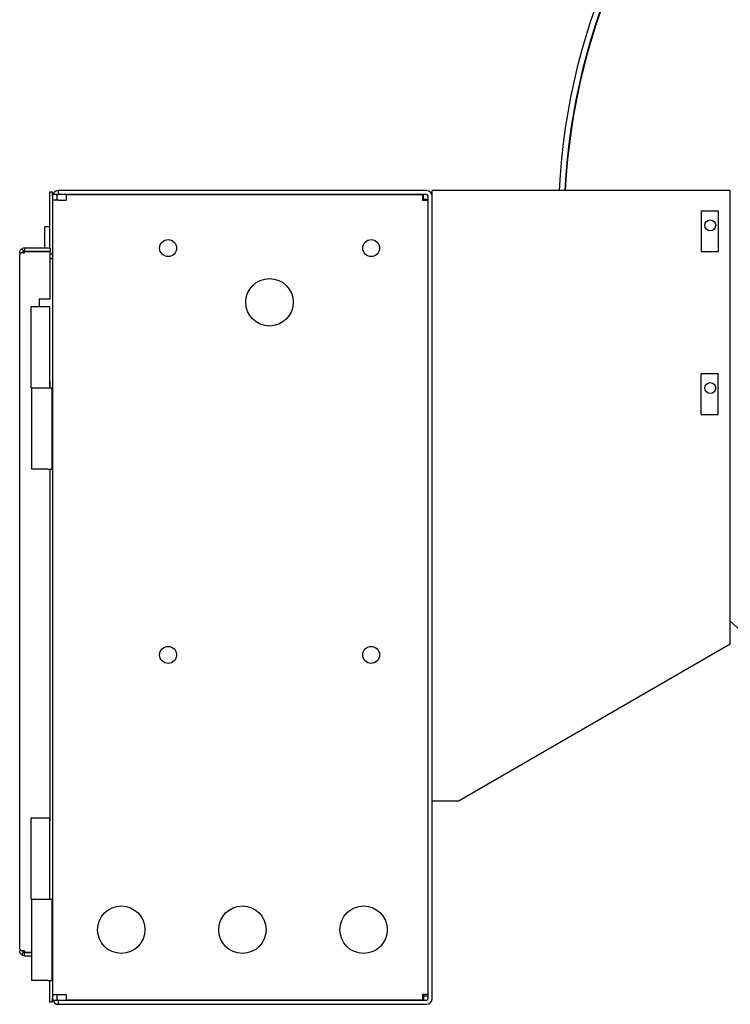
# Model space of a CAD drawing. Extents: x 0 to 796, y 0 to 496.
# Tile 9 of 222: x 68 to 81, y 283 to 301. Entities that reach past the tile are written whole.
import ezdxf

# ---------------------------------------------------------------- set-up
doc = ezdxf.new("R2010")
doc.units = 0
doc.header["$LTSCALE"] = 12
doc.header["$MEASUREMENT"] = 0
doc.layers.add('X', color=1, linetype='CONTINUOUS')

msp = doc.modelspace()

# ---------------------------------------------------------------- linework, layer by layer
at = {"layer": 'X'}
for p, q in [((68.12627, 297.88105), (68.18607, 297.88105)), ((68.12627, 297.88105), (68.12627, 297.75605)), ((68.18607, 297.80103), (68.18607, 297.88105)), ((75.08137, 297.90573), (68.29077, 297.90573)), ((68.29077, 297.90573), (68.29077, 297.83103)), ((75.18607, 297.80103), (75.18607, 297.90573)), ((75.38057, 297.90573), (75.18607, 297.90573)), ((80.68607, 297.90573), (75.38057, 297.90573)), ((80.68607, 289.54248), (80.68607, 297.90573)), ((68.12627, 297.75605), (68.12627, 296.85023)), ((68.18607, 297.80103), (68.18607, 296.76043)), ((68.18637, 297.83073), (68.18637, 297.72603)), ((68.26107, 297.83073), (68.18637, 297.83073)), ((68.29107, 297.72603), (68.18637, 297.72603)), ((68.18637, 297.72603), (68.18637, 283.08543)), ((68.26107, 297.83073), (68.26107, 297.72603)), ((75.08137, 297.83103), (68.29077, 297.83103)), ((68.29107, 297.72603), (68.43637, 297.72603)), ((68.43637, 297.83073), (75.00667, 297.83073)), ((68.43637, 297.83073), (68.43637, 297.72603)), ((75.00667, 297.83073), (75.00667, 297.72603)), ((75.0296, 297.83073), (75.00667, 297.83073)), ((75.0296, 297.75603), (75.00667, 297.75603)), ((75.00667, 297.72603), (75.11137, 297.72603)), ((75.0296, 297.75603), (75.0296, 297.83073)), ((75.03667, 297.72603), (75.03667, 297.74896)), ((75.03667, 297.74896), (75.11137, 297.74896)), ((75.11137, 283.01043), (75.11137, 297.80103)), ((75.18607, 283.01043), (75.18607, 297.80103)), ((80.15007, 297.53073), (80.15007, 296.78073)), ((80.15007, 297.53073), (80.46207, 297.53073)), ((80.46207, 297.53073), (80.46207, 296.78073)), ((68.12627, 297.24005), (68.03907, 297.24005)), ((68.03907, 296.85023), (68.03907, 297.24005)), ((67.57797, 296.76043), (67.57797, 296.73043)), ((67.61609, 296.83387), (67.6505, 296.78497)), ((67.6505, 296.76043), (67.66777, 296.76043)), ((67.66777, 296.85023), (68.14097, 296.85023)), ((67.66777, 296.85023), (67.66777, 296.79043)), ((67.66777, 296.79043), (68.14097, 296.79043)), ((67.66777, 296.78336), (68.14097, 296.78336)), ((67.66777, 296.76043), (67.66777, 296.78336)), ((68.03907, 296.78336), (68.03907, 296.79043)), ((68.12627, 296.79043), (68.12627, 296.78336)), ((68.14097, 296.85023), (68.14097, 296.79043)), ((68.14097, 295.90363), (68.14097, 296.78336)), ((80.15007, 296.78073), (80.46207, 296.78073)), ((67.57797, 283.92043), (67.57797, 296.73043)), ((68.15607, 296.73043), (68.14097, 296.73043)), ((68.14097, 296.65573), (68.15637, 296.65573)), ((68.15637, 296.65573), (68.18637, 296.65573)), ((68.18607, 296.66012), (68.18607, 296.65573)), ((68.14097, 295.90363), (67.93497, 295.90363)), ((67.93497, 295.90363), (67.93497, 295.76873)), ((67.79212, 295.76873), (68.13612, 295.76873)), ((67.79212, 294.26873), (67.79212, 295.76873)), ((68.13612, 294.26873), (68.13612, 295.76873)), ((68.13612, 294.38863), (68.14097, 294.38863)), ((68.14097, 294.26873), (68.14097, 294.38863)), ((80.15007, 294.53073), (80.46207, 294.53073)), ((80.15007, 293.78073), (80.15007, 294.53073)), ((80.46207, 293.78073), (80.46207, 294.53073)), ((67.79212, 294.26873), (68.11401, 294.26873)), ((67.79537, 294.26873), (67.79537, 292.76873)), ((68.11401, 294.26873), (68.17112, 294.26873)), ((68.17112, 294.26873), (68.17112, 292.76873)), ((68.18637, 294.26873), (68.17112, 294.26873)), ((80.15007, 293.78073), (80.46207, 293.78073)), ((68.09494, 292.76873), (67.79537, 292.76873)), ((68.09494, 292.76873), (68.17112, 292.76873)), ((68.14097, 286.27863), (68.14097, 292.76873)), ((68.18637, 292.76873), (68.17112, 292.76873)), ((80.68607, 289.54248), (75.68607, 286.65573)), ((75.18607, 286.65573), (75.38057, 286.65573)), ((75.38057, 286.65573), (75.68607, 286.65573)), ((67.79212, 286.34373), (68.13612, 286.34373)), ((67.79212, 284.84373), (67.79212, 286.34373)), ((68.13612, 284.84373), (68.13612, 286.34373)), ((68.14097, 286.27863), (68.13612, 286.27863)), ((67.79212, 284.84373), (68.11401, 284.84373)), ((67.79537, 284.84373), (67.79537, 283.34373)), ((68.11401, 284.84373), (68.17112, 284.84373)), ((68.17112, 284.84373), (68.17112, 283.34373)), ((68.18637, 284.84373), (68.17112, 284.84373)), ((67.57797, 283.92043), (67.57797, 283.89043)), ((67.66777, 283.89043), (67.61609, 283.89043)), ((67.61609, 283.817), (67.6505, 283.8659)), ((67.66777, 283.89043), (67.66777, 283.8675)), ((67.66777, 283.8675), (67.79537, 283.8675)), ((67.66777, 283.86043), (67.79537, 283.86043)), ((67.66777, 283.80063), (67.66777, 283.86043)), ((67.66777, 283.80063), (67.79537, 283.80063)), ((68.09494, 283.34373), (67.79537, 283.34373)), ((68.09494, 283.34373), (68.17112, 283.34373)), ((68.12627, 283.34373), (68.12627, 283.06805)), ((68.18637, 283.34373), (68.17112, 283.34373)), ((68.18607, 283.34373), (68.18607, 283.01043)), ((68.12627, 283.06805), (68.12627, 282.94305)), ((68.18607, 282.94305), (68.18607, 283.01043)), ((68.18637, 283.08543), (68.29107, 283.08543)), ((68.18637, 283.08543), (68.18637, 282.98073)), ((68.18637, 282.98073), (68.26107, 282.98073)), ((68.26107, 283.08543), (68.26107, 282.98073)), ((68.29077, 282.98043), (75.08137, 282.98043)), ((68.29077, 282.98043), (68.29077, 282.90573)), ((68.29107, 283.08543), (68.43637, 283.08543)), ((68.43637, 283.08543), (68.43637, 282.98073)), ((75.00667, 282.98073), (68.43637, 282.98073)), ((69.54557, 282.98043), (69.54557, 282.98073)), ((70.42057, 282.98043), (70.42057, 282.98073)), ((71.17057, 282.98043), (71.17057, 282.98073)), ((72.04557, 282.98043), (72.04557, 282.98073)), ((72.79557, 282.98043), (72.79557, 282.98073)), ((73.67057, 282.98043), (73.67057, 282.98073)), ((74.35757, 282.98043), (74.35757, 282.98073)), ((75.11137, 283.08543), (75.00667, 283.08543)), ((75.00667, 283.08543), (75.00667, 282.98073)), ((75.00667, 283.05543), (75.0296, 283.05543)), ((75.00667, 282.98073), (75.0296, 282.98073)), ((75.0296, 283.05543), (75.0296, 282.98073)), ((75.03667, 283.0625), (75.03667, 283.08543)), ((75.03667, 283.0625), (75.11137, 283.0625)), ((68.18607, 282.94305), (68.12627, 282.94305)), ((68.29077, 282.90573), (75.08137, 282.90573))]:
    msp.add_line(p, q, dxfattribs=at)
for centre, radius in [((80.3153, 297.26415), 0.1005), ((70.31637, 296.84573), 0.1565), ((74.06137, 296.84573), 0.1565), ((72.18637, 295.84573), 0.4375), ((80.3153, 294.26415), 0.1005), ((70.31637, 289.34573), 0.1565), ((74.06137, 289.34573), 0.1565), ((69.45137, 284.28073), 0.4375), ((71.68637, 284.28073), 0.4375), ((73.92137, 284.28073), 0.4375)]:
    msp.add_circle(centre, radius, dxfattribs=at)
for centre, radius, start, end in [((89.2578, 297.32665), 11.7446, 90, 177.173813), ((89.2578, 297.32665), 11.64, 90, 177.148395), ((89.2528, 297.32665), 11.625, 90, 177.144712), ((68.29077, 297.80103), 0.1047, 90, 163.520778), ((75.08137, 297.80103), 0.1047, 0, 90), ((68.29077, 297.80103), 0.1047, 175.661609, 180), ((68.29077, 297.80103), 0.03, 90, 171.890386), ((75.08137, 297.80103), 0.03, 0, 90), ((67.66777, 296.76043), 0.0898, 90, 125.138264), ((67.66777, 296.76043), 0.03, 90, 125.138267), ((68.15607, 296.76043), 0.03, 270, 0), ((68.15607, 296.76043), 0.1047, 270, 286.821935), ((87.6278, 297.32665), 10.1146, 226.661462, 270), ((67.66777, 283.89043), 0.03, 234.861708, 270), ((67.66777, 283.89043), 0.0898, 234.861708, 270), ((68.29077, 283.01043), 0.1047, 180, 184.338391), ((68.29077, 283.01043), 0.1047, 196.479222, 270), ((68.29077, 283.01043), 0.03, 188.109614, 270), ((75.08137, 283.01043), 0.1047, 270, 0), ((75.08137, 283.01043), 0.03, 270, 0)]:
    msp.add_arc(centre, radius, start, end, dxfattribs=at)
msp.add_ellipse((67.66777, 296.76043), major_axis=(-0.0898, 0), ratio=0.00000179, start_param=-1.57079633, end_param=-0.95751743, dxfattribs=at)
for points, knots in [([(75.00667, 297.72603), (75.0137, 297.74049), (75.02074, 297.75399), (75.02777, 297.7558), (75.02838, 297.75595), (75.02899, 297.75603), (75.0296, 297.75603)], [0, 0, 0, 0, 0.9203548, 0.9203548, 0.9203548, 1, 1, 1, 1]), ([(75.03667, 297.74896), (75.03667, 297.74193), (75.02476, 297.73489), (75.01041, 297.72786), (75.00917, 297.72725), (75.00792, 297.72664), (75.00667, 297.72603)], [0, 0, 0, 0, 0.9203548, 0.9203548, 0.9203548, 1, 1, 1, 1]), ([(67.57797, 296.76043), (67.57797, 296.76851), (67.57907, 296.77628), (67.58287, 296.7906), (67.58542, 296.79671), (67.58807, 296.8018)], [0, 0, 0, 0, 0.5, 0.5, 1, 1, 1, 1]), ([(67.58807, 296.8018), (67.59142, 296.80827), (67.59557, 296.81432), (67.60504, 296.82507), (67.61032, 296.82981), (67.61609, 296.83387)], [0, 0, 0, 0, 0.508163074, 0.508163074, 0.999999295, 0.999999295, 0.999999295, 0.999999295]), ([(67.61609, 296.76043), (67.61013, 296.75684), (67.60469, 296.75325), (67.5953, 296.74618), (67.59131, 296.7427), (67.58807, 296.73922)], [0.000000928, 0.000000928, 0.000000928, 0.000000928, 0.508152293, 0.508152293, 1, 1, 1, 1]), ([(67.63777, 296.76043), (67.63777, 296.76313), (67.63814, 296.76573), (67.63941, 296.77051), (67.64026, 296.77255), (67.64114, 296.77425)], [0, 0, 0, 0, 0.5, 0.5, 1, 1, 1, 1]), ([(67.64114, 296.77425), (67.64225, 296.77638), (67.6436, 296.77837), (67.64518, 296.78017), (67.64676, 296.78198), (67.64854, 296.78359), (67.6505, 296.78497)], [-0.065145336, -0.065145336, -0.065145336, -0.065145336, -0.0325726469, -0.0325726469, -0.0325726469, 0, 0, 0, 0]), ([(67.58807, 296.73922), (67.58543, 296.73641), (67.58287, 296.73423), (67.58097, 296.73272), (67.57907, 296.7312), (67.57797, 296.73044), (67.57797, 296.73043)], [0, 0, 0, 0, 0.5, 0.5, 0.5, 1, 1, 1, 1]), ([(67.57797, 283.92043), (67.57797, 283.92043), (67.57907, 283.91966), (67.58287, 283.91664), (67.58542, 283.91447), (67.58807, 283.91165)], [0, 0, 0, 0, 0.5, 0.5, 1, 1, 1, 1]), ([(67.58807, 283.84906), (67.58595, 283.85315), (67.58387, 283.85792), (67.58215, 283.86335), (67.58173, 283.86467), (67.58134, 283.86603), (67.58097, 283.86742), (67.57907, 283.87458), (67.57797, 283.88233), (67.57797, 283.89043)], [0, 0, 0, 0, 0.40242048, 0.40242048, 0.40242048, 0.5, 0.5, 0.5, 1, 1, 1, 1]), ([(67.58807, 283.91165), (67.59142, 283.90805), (67.59557, 283.90446), (67.60504, 283.89739), (67.61032, 283.89391), (67.61609, 283.89043)], [0, 0, 0, 0, 0.508163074, 0.508163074, 0.999999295, 0.999999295, 0.999999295, 0.999999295]), ([(67.64114, 283.87661), (67.64072, 283.87742), (67.64029, 283.87835), (67.63987, 283.87942), (67.63947, 283.88041), (67.6391, 283.88151), (67.63877, 283.88275), (67.63847, 283.8839), (67.63821, 283.88514), (67.63803, 283.88647), (67.63786, 283.88776), (67.63777, 283.88908), (67.63777, 283.89043)], [-0.0446625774, -0.0446625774, -0.0446625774, -0.0446625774, -0.0323539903, -0.0323539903, -0.0323539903, -0.0209591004, -0.0209591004, -0.0209591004, -0.010305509, -0.010305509, -0.010305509, 0, 0, 0, 0]), ([(67.6505, 283.8659), (67.64854, 283.86728), (67.64676, 283.86889), (67.64518, 283.87069), (67.6436, 283.8725), (67.64225, 283.87449), (67.64114, 283.87661)], [-0.0651451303, -0.0651451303, -0.0651451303, -0.0651451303, -0.0325725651, -0.0325725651, -0.0325725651, 0, 0, 0, 0]), ([(67.61609, 283.817), (67.61013, 283.82119), (67.60469, 283.82611), (67.5953, 283.83694), (67.59131, 283.84281), (67.58807, 283.84906)], [0.000000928, 0.000000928, 0.000000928, 0.000000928, 0.508152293, 0.508152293, 1, 1, 1, 1]), ([(75.0296, 283.05543), (75.02256, 283.05543), (75.01553, 283.06735), (75.0085, 283.08169), (75.00789, 283.08293), (75.00728, 283.08418), (75.00667, 283.08543)], [0, 0, 0, 0, 0.9203548, 0.9203548, 0.9203548, 1, 1, 1, 1]), ([(75.00667, 283.08543), (75.02113, 283.0784), (75.03463, 283.07136), (75.03644, 283.06433), (75.03659, 283.06372), (75.03667, 283.06311), (75.03667, 283.0625)], [0, 0, 0, 0, 0.9203548, 0.9203548, 0.9203548, 1, 1, 1, 1])]:
    msp.add_open_spline(points, degree=3, knots=knots, dxfattribs=at)

doc.saveas('drawing.dxf')
